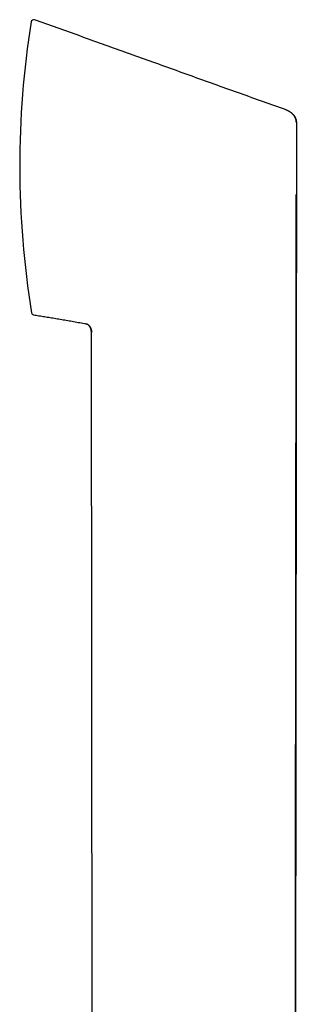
# Model space of a CAD drawing. Header units: millimetres. Extents: x 8 to 869, y 12 to 873.
# Tile 14 of 24: x 34 to 68, y 753 to 873. Entities that reach past the tile are written whole.
import ezdxf

# ---------------------------------------------------------------- set-up
doc = ezdxf.new("R2010")
doc.units = ezdxf.units.MM

msp = doc.modelspace()

# ---------------------------------------------------------------- linework, layer by layer
at = {"color": 7, "linetype": 'Continuous', "lineweight": 30}
for p, q in [((68.07, 860.34), (67.94, 737.27)), ((43.17, 736.92), (43.06, 834.71))]:
    msp.add_line(p, q, dxfattribs=at)
for centre, radius, start, end in [((36.02, 872.5), 0.3, 70.5413, 170.7937), ((144.32, 854.95), 110.01, 170.7937, 189.3291), ((36.06, 837.17), 0.3, 189.3291, 260.7013)]:
    msp.add_arc(centre, radius, start, end, dxfattribs=at)
for points, knots in [([(66.84, 861.83), (65.91, 862.15), (64.04, 862.81), (61.23, 863.81), (58.41, 864.82), (55.57, 865.83), (52.72, 866.86), (49.91, 867.87), (47.14, 868.86), (44.4, 869.84), (41.66, 870.82), (38.89, 871.81), (37.05, 872.46), (36.12, 872.79)], [0, 0, 0, 0, 0.090865, 0.182236, 0.274113, 0.366498, 0.459391, 0.552794, 0.641326, 0.730312, 0.819752, 0.909648, 1, 1, 1, 1]), ([(66.83, 861.81), (66.83, 861.81), (66.84, 861.82), (66.84, 861.82), (66.84, 861.82)], [0, 0, 0, 0, 0.080663, 1, 1, 1, 1]), ([(68.06, 860.33), (68.06, 860.37), (68.05, 860.46), (68.03, 860.59), (68, 860.7), (67.96, 860.81), (67.92, 860.91), (67.87, 860.99), (67.83, 861.06), (67.78, 861.12), (67.75, 861.17), (67.71, 861.21), (67.68, 861.25), (67.65, 861.29), (67.61, 861.32), (67.58, 861.35), (67.55, 861.38), (67.51, 861.41), (67.48, 861.44), (67.44, 861.47), (67.4, 861.49), (67.36, 861.52), (67.32, 861.55), (67.27, 861.58), (67.22, 861.61), (67.16, 861.65), (67.1, 861.68), (67.04, 861.72), (66.97, 861.75), (66.9, 861.78), (66.85, 861.8), (66.83, 861.81)], [0, 0, 0, 0, 0.0571149, 0.1180021, 0.1745398, 0.2268263, 0.2748012, 0.3183346, 0.35728, 0.3915033, 0.4213971, 0.4427605, 0.4639411, 0.4854488, 0.507775, 0.5313632, 0.5565925, 0.5837751, 0.6131621, 0.6449534, 0.6784414, 0.7096863, 0.7388606, 0.7668576, 0.7946534, 0.8232042, 0.8533427, 0.885719, 0.9207894, 0.9588369, 1, 1, 1, 1]), ([(66.84, 861.82), (66.88, 861.81), (66.96, 861.78), (67.08, 861.72), (67.17, 861.67), (67.22, 861.64), (67.23, 861.63), (67.25, 861.62), (67.26, 861.61), (67.28, 861.6), (67.3, 861.59), (67.33, 861.57), (67.37, 861.54), (67.42, 861.5), (67.48, 861.45), (67.54, 861.4), (67.61, 861.33), (67.68, 861.26), (67.75, 861.17), (67.81, 861.09), (67.86, 861.02), (67.89, 860.97), (67.9, 860.94), (67.92, 860.91), (67.93, 860.89), (67.94, 860.86), (67.97, 860.8), (68.01, 860.71), (68.04, 860.58), (68.06, 860.46), (68.07, 860.38), (68.07, 860.34)], [0, 0, 0, 0, 0.061908, 0.130163, 0.195488, 0.204405, 0.213405, 0.222488, 0.231653, 0.240899, 0.250227, 0.270893, 0.296553, 0.327213, 0.362863, 0.40347, 0.448971, 0.499267, 0.556422, 0.608744, 0.656282, 0.673668, 0.690334, 0.706284, 0.721526, 0.736064, 0.749905, 0.817598, 0.881588, 0.942259, 1, 1, 1, 1]), ([(68.06, 860.33), (68.06, 860.33), (68.07, 860.34), (68.07, 860.34), (68.07, 860.34)], [0, 0, 0, 0, 0.160382, 1, 1, 1, 1]), ([(68.06, 860.33), (68.06, 860.33), (68.06, 860.33), (68.06, 860.34), (68.06, 860.34), (68.07, 860.34)], [0, 0, 0, 0, 0.223947, 0.661909, 1, 1, 1, 1]), ([(67.94, 737.27), (67.94, 737.76), (67.94, 738.75), (67.94, 740.23), (67.94, 741.71), (67.94, 743.16), (67.94, 744.59), (67.95, 745.99), (67.95, 747.37), (67.95, 748.74), (67.95, 750.1), (67.95, 751.46), (67.95, 752.79), (67.95, 754.11), (67.96, 755.41), (67.96, 756.69), (67.96, 757.96), (67.96, 759.2), (67.96, 760.43), (67.96, 761.64), (67.96, 762.83), (67.96, 764), (67.97, 765.15), (67.97, 766.26), (67.97, 767.31), (67.97, 768.32), (67.97, 769.32), (67.97, 770.3), (67.97, 771.26), (67.97, 772.24), (67.97, 773.22), (67.97, 774.22), (67.98, 775.2), (67.98, 776.16), (67.98, 777.11), (67.98, 778.03), (67.98, 778.91), (67.98, 779.76), (67.98, 780.56), (67.98, 781.34), (67.98, 782.11), (67.98, 782.86), (67.98, 783.6), (67.98, 784.32), (67.99, 785.03), (67.99, 785.72), (67.99, 786.4), (67.99, 787.06), (67.99, 787.7), (67.99, 788.31), (67.99, 788.89), (67.99, 789.45), (67.99, 790.01), (67.99, 790.55), (67.99, 791.08), (67.99, 791.62), (67.99, 792.17), (67.99, 792.74), (67.99, 793.33), (67.99, 793.92), (67.99, 794.51), (68, 795.11), (68, 795.72), (68, 796.34), (68, 797.01), (68, 797.71), (68, 798.46), (68, 799.23), (68, 800.01), (68, 800.81), (68, 801.63), (68, 802.47), (68, 803.32), (68.01, 804.19), (68.01, 805.08), (68.01, 805.99), (68.01, 806.91), (68.01, 807.85), (68.01, 808.81), (68.01, 809.79), (68.01, 810.8), (68.01, 811.85), (68.02, 812.93), (68.02, 814.03), (68.02, 815.15), (68.02, 816.29), (68.02, 817.43), (68.02, 818.57), (68.02, 819.72), (68.02, 820.88), (68.03, 822.05), (68.03, 823.25), (68.03, 824.46), (68.03, 825.69), (68.03, 826.96), (68.03, 828.27), (68.03, 829.61), (68.04, 830.98), (68.04, 832.36), (68.04, 833.77), (68.04, 835.19), (68.04, 836.64), (68.04, 838.1), (68.05, 839.58), (68.05, 841.08), (68.05, 842.6), (68.05, 844.11), (68.05, 845.61), (68.05, 847.1), (68.06, 848.61), (68.06, 850.09), (68.06, 851.07), (68.06, 851.54)], [0, 0, 0, 0, 0.012899, 0.025992, 0.038925, 0.0517, 0.064091, 0.076329, 0.088413, 0.100343, 0.112358, 0.124214, 0.13591, 0.147445, 0.158821, 0.170036, 0.181092, 0.191988, 0.202724, 0.2133, 0.223715, 0.233971, 0.244067, 0.254003, 0.262971, 0.271804, 0.280503, 0.289067, 0.297497, 0.305792, 0.314688, 0.323425, 0.332001, 0.340417, 0.348674, 0.35677, 0.364706, 0.371841, 0.378841, 0.385707, 0.392438, 0.399035, 0.405498, 0.411826, 0.418019, 0.424079, 0.430004, 0.435794, 0.44145, 0.44666, 0.45175, 0.456721, 0.461572, 0.466304, 0.470872, 0.475579, 0.480427, 0.485414, 0.490542, 0.495809, 0.500903, 0.506122, 0.511465, 0.516932, 0.522524, 0.528912, 0.535455, 0.542152, 0.549005, 0.556012, 0.563175, 0.570492, 0.577964, 0.585591, 0.593373, 0.60131, 0.609402, 0.617649, 0.626051, 0.634607, 0.643319, 0.652611, 0.662074, 0.671707, 0.681509, 0.691482, 0.701625, 0.711465, 0.72146, 0.73161, 0.741915, 0.752375, 0.76299, 0.77376, 0.784685, 0.796296, 0.808077, 0.820028, 0.832149, 0.84444, 0.856901, 0.869532, 0.882333, 0.895303, 0.908444, 0.921755, 0.935236, 0.948102, 0.961119, 0.974287, 0.987606, 1, 1, 1, 1]), ([(36.01, 836.87), (36.23, 836.84), (36.67, 836.76), (37.34, 836.66), (38.03, 836.55), (38.73, 836.43), (39.45, 836.31), (40.17, 836.19), (40.9, 836.06), (41.65, 835.92), (42.15, 835.82), (42.4, 835.77)], [0, 0, 0, 0, 0.102307, 0.207126, 0.314429, 0.424182, 0.536358, 0.648861, 0.763649, 0.880702, 1, 1, 1, 1]), ([(42.4, 835.77), (42.4, 835.77), (42.4, 835.77), (42.41, 835.78), (42.41, 835.78)], [0, 0, 0, 0, 0.9858284, 1, 1, 1, 1]), ([(43.06, 834.71), (43.06, 834.74), (43.06, 834.8), (43.06, 834.87), (43.05, 834.91), (43.05, 834.93), (43.04, 834.96), (43.04, 834.98), (43.04, 835), (43.03, 835.02), (43.03, 835.05), (43.02, 835.08), (43.01, 835.12), (42.99, 835.17), (42.98, 835.21), (42.96, 835.26), (42.94, 835.31), (42.91, 835.36), (42.88, 835.41), (42.85, 835.46), (42.82, 835.5), (42.79, 835.54), (42.76, 835.57), (42.73, 835.6), (42.69, 835.64), (42.64, 835.68), (42.56, 835.72), (42.48, 835.75), (42.43, 835.77), (42.4, 835.77)], [0, 0, 0, 0, 0.063389, 0.132218, 0.148396, 0.16483, 0.181517, 0.198452, 0.21563, 0.233045, 0.250691, 0.27475, 0.305907, 0.344113, 0.377332, 0.414385, 0.455175, 0.499578, 0.543982, 0.585365, 0.623797, 0.659356, 0.692125, 0.722182, 0.749594, 0.815616, 0.878937, 0.940203, 1, 1, 1, 1]), ([(42.41, 835.78), (42.44, 835.78), (42.49, 835.76), (42.55, 835.74), (42.61, 835.7), (42.67, 835.67), (42.72, 835.62), (42.77, 835.57), (42.81, 835.53), (42.84, 835.48), (42.87, 835.44), (42.89, 835.41), (42.91, 835.38), (42.92, 835.35), (42.94, 835.32), (42.95, 835.29), (42.96, 835.26), (42.97, 835.24), (42.99, 835.21), (43, 835.18), (43.01, 835.16), (43.02, 835.14), (43.03, 835.11), (43.04, 835.07), (43.05, 835.04), (43.06, 835), (43.06, 834.96), (43.07, 834.91), (43.07, 834.86), (43.07, 834.81), (43.08, 834.77), (43.07, 834.74), (43.07, 834.72)], [0, 0, 0, 0, 0.050858, 0.098216, 0.142525, 0.184033, 0.235185, 0.281568, 0.323065, 0.359508, 0.390737, 0.418034, 0.437632, 0.457471, 0.478444, 0.501323, 0.526709, 0.555056, 0.586695, 0.621871, 0.660721, 0.698198, 0.731283, 0.760731, 0.787587, 0.813185, 0.839019, 0.866497, 0.896745, 0.930557, 0.968444, 1, 1, 1, 1]), ([(43.07, 834.72), (43.07, 834.72), (43.06, 834.71), (43.06, 834.71), (43.06, 834.71)], [0, 0, 0, 0, 0.499936, 1, 1, 1, 1]), ([(43.07, 834.72), (43.07, 834.72), (43.07, 834.72), (43.07, 834.72), (43.07, 834.72)], [0, 0, 0, 0, 0.499868, 1, 1, 1, 1])]:
    msp.add_open_spline(points, degree=3, knots=knots, dxfattribs=at)

doc.saveas('drawing.dxf')
